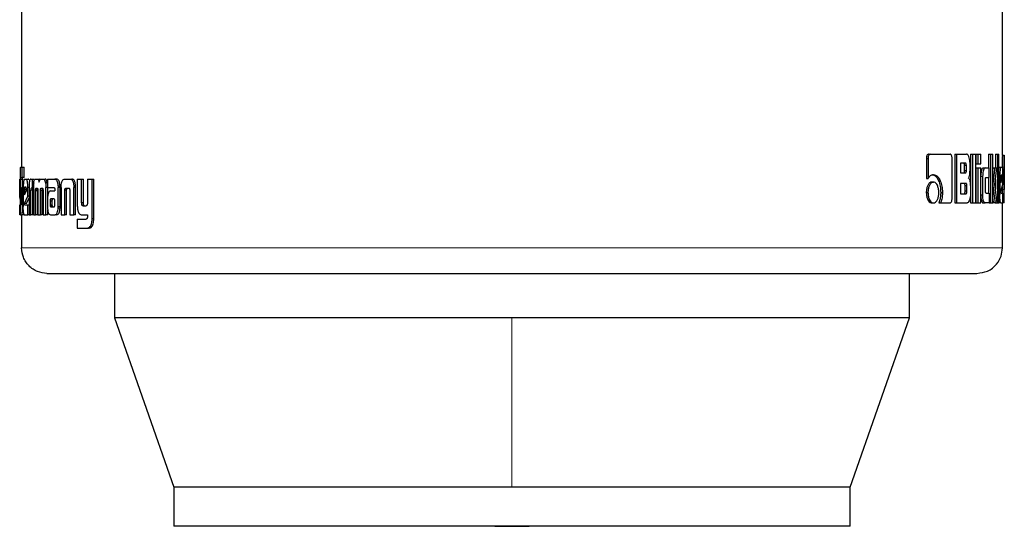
# Model space of a CAD drawing. Header units: millimetres. Extents: x 31 to 245, y 68 to 148.
# Tile 20 of 72: x 97.3 to 99.32, y 67.53 to 68.57. Entities that reach past the tile are written whole.
import ezdxf

# ---------------------------------------------------------------- set-up
doc = ezdxf.new("R2010")
doc.units = ezdxf.units.MM
doc.linetypes.add('PHANTOM', pattern=[12.7, 6.35, -1.27, 1.27, -1.27, 1.27, -1.27])

msp = doc.modelspace()

# ---------------------------------------------------------------- linework, layer by layer
at = {"color": 7, "linetype": 'Continuous', "lineweight": 25}
for p, q in [((97.3024, 69.4936), (97.3024, 68.2712)), ((99.3151, 68.2953), (99.3151, 69.4936)), ((99.1637, 68.2978), (99.1671, 68.2978)), ((99.1671, 68.2978), (99.2079, 68.2978)), ((99.2172, 68.2978), (99.2172, 68.1978)), ((99.2172, 68.2978), (99.2208, 68.2978)), ((99.2208, 68.2978), (99.2208, 68.1978)), ((99.2208, 68.2978), (99.2418, 68.2978)), ((99.2498, 68.2978), (99.2498, 68.1978)), ((99.2498, 68.2978), (99.2536, 68.2978)), ((99.2536, 68.2978), (99.2536, 68.1978)), ((99.2536, 68.2978), (99.2605, 68.2978)), ((99.2605, 68.1978), (99.2605, 68.2978)), ((99.2608, 68.2978), (99.2608, 68.2778)), ((99.2608, 68.2978), (99.2646, 68.2978)), ((99.2646, 68.2978), (99.2709, 68.2978)), ((99.2646, 68.2978), (99.2646, 68.2778)), ((99.2709, 68.2778), (99.2709, 68.2978)), ((99.2867, 68.2978), (99.2867, 68.2699)), ((99.2867, 68.2978), (99.2906, 68.2978)), ((99.2906, 68.2978), (99.2906, 68.1978)), ((99.2906, 68.2978), (99.2952, 68.2978)), ((99.2952, 68.1978), (99.2952, 68.2978)), ((99.3009, 68.2978), (99.3009, 68.2698)), ((99.3009, 68.2978), (99.3048, 68.2978)), ((99.3048, 68.2978), (99.3048, 68.1978)), ((99.3048, 68.2978), (99.308, 68.2978)), ((99.308, 68.1978), (99.308, 68.2978)), ((99.3151, 68.2955), (99.319, 68.2955)), ((99.3191, 68.1982), (99.3191, 68.2951)), ((99.1592, 68.2893), (99.1592, 68.248)), ((99.1592, 68.2893), (99.1625, 68.2893)), ((99.1625, 68.2893), (99.1625, 68.248)), ((99.2118, 68.2065), (99.2118, 68.2893)), ((99.2393, 68.2794), (99.2291, 68.2794)), ((99.2291, 68.2794), (99.2291, 68.2596)), ((99.2376, 68.2646), (99.2376, 68.2744)), ((99.2413, 68.2744), (99.2376, 68.2744)), ((99.2413, 68.2646), (99.2413, 68.2744)), ((99.2488, 68.2673), (99.2488, 68.2793)), ((99.2608, 68.2778), (99.2646, 68.2778)), ((99.2646, 68.2778), (99.2709, 68.2778)), ((97.3005, 68.2712), (97.3038, 68.2712)), ((97.3038, 68.2502), (97.3038, 68.2712)), ((97.3038, 68.2712), (97.3078, 68.2712)), ((97.3078, 68.2502), (97.3078, 68.2712)), ((99.2291, 68.2596), (99.2393, 68.2596)), ((99.2376, 68.2646), (99.2413, 68.2646)), ((99.2608, 68.2698), (99.2608, 68.1978)), ((99.2608, 68.2698), (99.2646, 68.2698)), ((99.2646, 68.2698), (99.2646, 68.1978)), ((99.2646, 68.2698), (99.2709, 68.2698)), ((99.2709, 68.1978), (99.2709, 68.2698)), ((99.2757, 68.2699), (99.2795, 68.2699)), ((99.2795, 68.2699), (99.2882, 68.2699)), ((99.2882, 68.2503), (99.2882, 68.2699)), ((99.2954, 68.2698), (99.2952, 68.2673)), ((99.2954, 68.2698), (99.2994, 68.2698)), ((99.2994, 68.2698), (99.3035, 68.2698)), ((99.2998, 68.2356), (99.3035, 68.2698)), ((99.308, 68.2711), (99.312, 68.2711)), ((99.312, 68.2711), (99.3149, 68.2711)), ((99.3144, 68.2548), (99.3127, 68.2548)), ((99.3189, 68.2713), (99.3189, 68.2254)), ((97.2989, 68.2468), (97.2992, 68.2468)), ((97.2992, 68.247), (97.2992, 68.2011)), ((97.3003, 68.1986), (97.3003, 68.2461)), ((97.3043, 68.2461), (97.3003, 68.2461)), ((97.3005, 68.2502), (97.3038, 68.2502)), ((97.3078, 68.2502), (97.3038, 68.2502)), ((97.3043, 68.2296), (97.3043, 68.2461)), ((97.308, 68.2468), (97.3123, 68.2468)), ((97.3123, 68.2468), (97.3162, 68.2468)), ((97.3215, 68.2468), (97.3243, 68.2468)), ((97.3243, 68.2468), (97.3282, 68.2468)), ((97.3243, 68.2468), (97.3243, 68.2282)), ((97.3308, 68.2468), (97.3345, 68.2468)), ((97.3345, 68.2468), (97.3383, 68.2468)), ((97.3404, 68.2456), (97.3383, 68.2468)), ((97.3426, 68.2468), (97.3469, 68.2468)), ((97.3469, 68.2468), (97.3507, 68.2468)), ((97.3553, 68.2391), (97.3515, 68.2391)), ((97.3557, 68.2468), (97.3557, 68.2292)), ((97.3557, 68.2468), (97.3706, 68.2468)), ((97.3706, 68.2468), (97.3743, 68.2468)), ((97.3755, 68.2465), (97.3718, 68.2465)), ((97.3907, 68.2468), (97.4019, 68.2468)), ((97.4019, 68.2468), (97.4055, 68.2468)), ((97.4168, 68.2468), (97.4168, 68.1921)), ((97.4168, 68.2468), (97.4257, 68.2468)), ((97.4257, 68.198), (97.4257, 68.2468)), ((97.4257, 68.2468), (97.4292, 68.2468)), ((97.4292, 68.198), (97.4292, 68.2468)), ((97.4376, 68.2468), (97.4376, 68.1968)), ((97.4376, 68.2468), (97.4471, 68.2468)), ((97.4471, 68.1661), (97.4471, 68.2468)), ((97.4471, 68.2468), (97.4505, 68.2468)), ((97.4505, 68.1661), (97.4505, 68.2468)), ((99.1592, 68.248), (99.1625, 68.248)), ((99.1703, 68.2407), (99.1737, 68.2407)), ((99.2403, 68.238), (99.2291, 68.238)), ((99.2291, 68.238), (99.2291, 68.2168)), ((99.2709, 68.2529), (99.2746, 68.2529)), ((99.2746, 68.2529), (99.2746, 68.2148)), ((99.2803, 68.2228), (99.2803, 68.2453)), ((99.2817, 68.2503), (99.2882, 68.2503)), ((99.2867, 68.2503), (99.2867, 68.2179)), ((99.2952, 68.2356), (99.2955, 68.2356)), ((99.3043, 68.1978), (99.2998, 68.2356)), ((99.3009, 68.2456), (99.3009, 68.2264)), ((99.308, 68.2538), (99.3098, 68.2538)), ((99.3098, 68.2538), (99.3098, 68.2151)), ((99.3121, 68.2498), (99.3121, 68.239)), ((99.3121, 68.239), (99.3149, 68.2479)), ((99.3149, 68.2479), (99.3121, 68.2479)), ((99.3121, 68.221), (99.3163, 68.2363)), ((99.3149, 68.2497), (99.3122, 68.2497)), ((99.3149, 68.2479), (99.3149, 68.2497)), ((99.3163, 68.2363), (99.3163, 68.2538)), ((97.2992, 68.2295), (97.2985, 68.2295)), ((97.2985, 68.212), (97.2985, 68.2295)), ((97.3024, 68.2296), (97.3024, 68.1989)), ((97.3024, 68.2296), (97.3045, 68.2296)), ((97.3045, 68.1983), (97.3045, 68.2296)), ((97.3045, 68.2296), (97.3058, 68.2296)), ((97.3058, 68.2295), (97.3058, 68.1908)), ((97.3082, 68.2256), (97.3082, 68.2147)), ((97.3082, 68.2256), (97.3122, 68.2256)), ((97.3082, 68.2147), (97.3122, 68.2236)), ((97.3114, 68.2305), (97.3089, 68.2305)), ((97.3122, 68.2256), (97.3122, 68.2235)), ((97.3122, 68.2236), (97.3122, 68.2254)), ((97.3153, 68.212), (97.3153, 68.2295)), ((97.3177, 68.2295), (97.3153, 68.2295)), ((97.3177, 68.228), (97.3177, 68.1735)), ((97.3215, 68.1735), (97.3215, 68.2243)), ((97.3254, 68.2243), (97.3215, 68.2243)), ((97.3243, 68.2282), (97.3225, 68.2282)), ((97.3266, 68.2282), (97.3243, 68.2282)), ((97.3254, 68.1735), (97.3254, 68.2243)), ((97.3266, 68.2292), (97.3266, 68.1735)), ((97.335, 68.2239), (97.3311, 68.2239)), ((97.3312, 68.1735), (97.3311, 68.2227)), ((97.335, 68.2227), (97.3311, 68.2227)), ((97.3325, 68.2282), (97.3348, 68.2282)), ((97.335, 68.1735), (97.335, 68.2227)), ((97.3359, 68.2235), (97.3359, 68.1735)), ((97.3411, 68.1735), (97.3411, 68.2235)), ((97.3449, 68.2235), (97.3411, 68.2235)), ((97.3457, 68.2278), (97.3419, 68.2278)), ((97.3425, 68.2282), (97.3449, 68.2282)), ((97.3449, 68.1735), (97.3449, 68.2235)), ((97.3465, 68.2227), (97.3464, 68.1735)), ((97.3557, 68.2292), (97.3523, 68.2292)), ((97.3523, 68.1735), (97.3523, 68.2292)), ((97.3557, 68.2292), (97.3692, 68.2292)), ((97.3561, 68.2124), (97.3561, 68.2292)), ((97.3617, 68.2224), (97.3707, 68.2224)), ((97.3706, 68.2263), (97.3706, 68.2254)), ((97.3707, 68.2243), (97.3707, 68.2224)), ((97.3776, 68.2328), (97.3813, 68.2328)), ((97.3777, 68.1907), (97.3778, 68.2296)), ((97.3814, 68.2296), (97.3778, 68.2296)), ((97.3814, 68.1907), (97.3814, 68.2296)), ((97.3836, 68.2293), (97.3836, 68.1735)), ((97.3912, 68.1735), (97.3912, 68.2242)), ((97.3949, 68.2242), (97.3912, 68.2242)), ((97.3937, 68.2282), (97.3987, 68.2282)), ((97.3949, 68.1735), (97.3949, 68.2242)), ((97.4014, 68.2231), (97.4014, 68.1735)), ((97.4132, 68.2327), (97.4096, 68.2327)), ((97.4096, 68.2327), (97.4098, 68.2293)), ((97.4098, 68.1735), (97.4098, 68.2293)), ((97.4133, 68.1735), (97.4133, 68.2293)), ((99.159, 68.2192), (99.1624, 68.2192)), ((99.1886, 68.2194), (99.1921, 68.2194)), ((99.2291, 68.2168), (99.2403, 68.2168)), ((99.2386, 68.2218), (99.2386, 68.233)), ((99.2423, 68.233), (99.2386, 68.233)), ((99.2423, 68.2218), (99.2386, 68.2218)), ((99.2423, 68.2218), (99.2423, 68.233)), ((99.2495, 68.2305), (99.2495, 68.2163)), ((99.2709, 68.2148), (99.2746, 68.2148)), ((99.2817, 68.2179), (99.2882, 68.2179)), ((99.2882, 68.2179), (99.2882, 68.1978)), ((99.308, 68.2151), (99.3098, 68.2151)), ((99.3125, 68.2182), (99.3163, 68.2182)), ((99.3149, 68.2311), (99.3149, 68.2254)), ((99.3149, 68.2254), (99.3149, 68.2182)), ((99.3163, 68.1978), (99.3163, 68.2182)), ((97.2992, 68.212), (97.2985, 68.212)), ((97.2992, 68.2053), (97.2985, 68.212)), ((97.2985, 68.1735), (97.2985, 68.1939)), ((97.3024, 68.1986), (97.3003, 68.1986)), ((97.3023, 68.1971), (97.3003, 68.1971)), ((97.3006, 68.1945), (97.3018, 68.1945)), ((97.3082, 68.1967), (97.3153, 68.212)), ((97.3122, 68.1967), (97.3082, 68.1967)), ((97.3087, 68.1939), (97.3153, 68.1939)), ((97.3122, 68.1967), (97.3177, 68.2086)), ((97.3177, 68.212), (97.3153, 68.212)), ((97.3153, 68.1735), (97.3153, 68.1939)), ((97.3153, 68.1939), (97.3177, 68.1939)), ((97.3556, 68.205), (97.3556, 68.1901)), ((97.361, 68.2025), (97.361, 68.2013)), ((97.361, 68.2025), (97.3647, 68.2025)), ((97.361, 68.2013), (97.361, 68.1938)), ((97.361, 68.1938), (97.3648, 68.1938)), ((97.3623, 68.2061), (97.362, 68.206)), ((97.362, 68.206), (97.3657, 68.206)), ((97.3627, 68.2061), (97.3623, 68.2061)), ((97.3688, 68.2062), (97.3627, 68.2061)), ((97.3627, 68.2061), (97.3664, 68.2061)), ((97.3647, 68.2025), (97.3647, 68.2013)), ((97.3647, 68.2013), (97.3648, 68.1938)), ((97.366, 68.2061), (97.3657, 68.206)), ((97.3691, 68.2062), (97.3664, 68.2061)), ((97.3706, 68.1939), (97.3706, 68.202)), ((97.4292, 68.198), (97.4257, 68.198)), ((99.1703, 68.1978), (99.1737, 68.1978)), ((99.1848, 68.1981), (99.1883, 68.1981)), ((99.1883, 68.1981), (99.2079, 68.1981)), ((99.2172, 68.1978), (99.2208, 68.1978)), ((99.2208, 68.1978), (99.2426, 68.1978)), ((99.2498, 68.1978), (99.2536, 68.1978)), ((99.2536, 68.1978), (99.2605, 68.1978)), ((99.2608, 68.1978), (99.2646, 68.1978)), ((99.2646, 68.1978), (99.2709, 68.1978)), ((99.2757, 68.1978), (99.2795, 68.1978)), ((99.2882, 68.1978), (99.2795, 68.1978)), ((99.2882, 68.1978), (99.2906, 68.1978)), ((99.2906, 68.1978), (99.2952, 68.1978)), ((99.2952, 68.2061), (99.2962, 68.1978)), ((99.3001, 68.1978), (99.2962, 68.1978)), ((99.3001, 68.1978), (99.3043, 68.1978)), ((99.3043, 68.1978), (99.3048, 68.1978)), ((99.3048, 68.1978), (99.308, 68.1978)), ((99.312, 68.1978), (99.308, 68.1978)), ((99.312, 68.1978), (99.3163, 68.1978)), ((99.3151, 68.1056), (99.3151, 68.1978)), ((99.3163, 68.2043), (99.319, 68.2043)), ((99.319, 68.1978), (99.3163, 68.1978)), ((97.3005, 68.1735), (97.2985, 68.1735)), ((97.3005, 68.1735), (97.3023, 68.1735)), ((97.3063, 68.1735), (97.3023, 68.1735)), ((97.3024, 68.1735), (97.3024, 68.1056)), ((97.3059, 68.185), (97.3043, 68.185)), ((97.308, 68.1735), (97.3153, 68.1735)), ((97.3177, 68.1735), (97.3153, 68.1735)), ((97.3177, 68.1735), (97.3215, 68.1735)), ((97.3254, 68.1735), (97.3215, 68.1735)), ((97.3266, 68.1735), (97.3312, 68.1735)), ((97.335, 68.1735), (97.3312, 68.1735)), ((97.3359, 68.1735), (97.3411, 68.1735)), ((97.3449, 68.1735), (97.3411, 68.1735)), ((97.3464, 68.1735), (97.3523, 68.1735)), ((97.356, 68.1735), (97.3523, 68.1735)), ((97.356, 68.1735), (97.3561, 68.184)), ((97.362, 68.1735), (97.3713, 68.1735)), ((97.3624, 68.1897), (97.3661, 68.1897)), ((97.3627, 68.1896), (97.3689, 68.1897)), ((97.3627, 68.1896), (97.3664, 68.1896)), ((97.375, 68.1735), (97.3713, 68.1735)), ((97.3813, 68.1873), (97.3776, 68.1873)), ((97.3836, 68.1735), (97.3912, 68.1735)), ((97.3949, 68.1735), (97.3912, 68.1735)), ((97.4014, 68.1735), (97.4098, 68.1735)), ((97.4133, 68.1735), (97.4098, 68.1735)), ((97.4256, 68.1735), (97.4376, 68.1735)), ((97.4281, 68.1921), (97.4347, 68.1921)), ((97.4376, 68.1735), (97.4376, 68.1692)), ((97.4168, 68.1647), (97.4168, 68.1461)), ((97.4168, 68.1647), (97.4349, 68.1647)), ((97.4168, 68.1461), (97.4381, 68.1461)), ((97.4415, 68.1461), (97.4381, 68.1461)), ((97.4435, 68.1465), (97.44, 68.1465)), ((97.4415, 68.1461), (97.4435, 68.1465)), ((97.4933, 68.0535), (97.4933, 67.9622)), ((99.1242, 67.9622), (99.1242, 68.0535)), ((97.4933, 67.9622), (97.6147, 67.6152)), ((98.3087, 67.9622), (97.4933, 67.9622)), ((99.1242, 67.9622), (98.3087, 67.9622)), ((99.0028, 67.6152), (99.1242, 67.9622)), ((97.6147, 67.6152), (97.6147, 67.5352)), ((98.3087, 67.6152), (97.6147, 67.6152)), ((99.0028, 67.6152), (98.3087, 67.6152)), ((99.0028, 67.5352), (99.0028, 67.6152)), ((99.0028, 67.5352), (97.6147, 67.5352))]:
    msp.add_line(p, q, dxfattribs=at)
at = {"color": 8, "linetype": 'PHANTOM', "lineweight": 18}
for p, q in [((99.3149, 68.2713), (99.3189, 68.2713)), ((97.4133, 68.2293), (97.4098, 68.2293)), ((99.3149, 68.2254), (99.3189, 68.2254)), ((97.3058, 68.1983), (97.3045, 68.1983)), ((97.361, 68.2013), (97.3647, 68.2013)), ((97.3614, 68.1913), (97.3651, 68.1913)), ((97.3814, 68.1907), (97.3777, 68.1907)), ((97.4504, 68.1624), (97.447, 68.1624)), ((97.4505, 68.1661), (97.4471, 68.1661)), ((99.3151, 68.1056), (97.3024, 68.1056)), ((98.3087, 67.9622), (98.3087, 67.6152))]:
    msp.add_line(p, q, dxfattribs=at)
at = {"color": 7, "linetype": 'Continuous', "lineweight": 25, "flags": 128}
msp.add_lwpolyline([(98.2733, 67.5352), (98.3087, 67.5348), (98.3442, 67.5352)], dxfattribs=at)
at = {"color": 7, "linetype": 'Continuous', "lineweight": 25}
for points, knots in [([(99.1637, 68.2978), (99.163, 68.2977), (99.1618, 68.2974), (99.1604, 68.2953), (99.1594, 68.2929), (99.1592, 68.2907), (99.1592, 68.2895), (99.1592, 68.2893)], [0, 0, 0, 0, 0.270756, 0.516583, 0.734666, 0.950513, 1, 1, 1, 1]), ([(99.1671, 68.2978), (99.1665, 68.2977), (99.1654, 68.2975), (99.164, 68.2957), (99.163, 68.2933), (99.1626, 68.2911), (99.1626, 68.2897), (99.1625, 68.2893)], [0, 0, 0, 0, 0.237855, 0.478381, 0.691207, 0.91487, 1, 1, 1, 1]), ([(99.2118, 68.2893), (99.2118, 68.2904), (99.2117, 68.2925), (99.2109, 68.295), (99.2099, 68.2968), (99.2089, 68.2977), (99.2082, 68.2978), (99.2079, 68.2978)], [0, 0, 0, 0, 0.231956, 0.466708, 0.67434, 0.866855, 1, 1, 1, 1]), ([(99.2488, 68.2793), (99.2487, 68.2813), (99.2485, 68.2854), (99.2471, 68.2911), (99.2453, 68.2955), (99.2433, 68.2976), (99.2422, 68.2978), (99.2418, 68.2978)], [0, 0, 0, 0, 0.2112282, 0.4178324, 0.6976265, 0.899593, 1, 1, 1, 1]), ([(99.3151, 68.2953), (99.3151, 68.2949), (99.315, 68.2943), (99.315, 68.2916), (99.3149, 68.2874), (99.3149, 68.2804), (99.3149, 68.2748), (99.3149, 68.2713)], [0, 0, 0, 0, 0.230738, 0.374151, 0.519266, 0.701047, 1, 1, 1, 1]), ([(99.319, 68.2955), (99.3191, 68.2954), (99.3191, 68.2952), (99.319, 68.2933), (99.319, 68.2896), (99.3189, 68.2845), (99.3189, 68.2782), (99.3189, 68.2734), (99.3189, 68.2713)], [0, 0, 0, 0, 0.202681, 0.407285, 0.523073, 0.638657, 0.845687, 1, 1, 1, 1]), ([(99.2376, 68.2744), (99.2376, 68.2752), (99.2376, 68.2765), (99.2372, 68.278), (99.2368, 68.2789), (99.2362, 68.2793), (99.2358, 68.2794), (99.2357, 68.2794)], [0, 0, 0, 0, 0.3163274, 0.4701199, 0.6250199, 0.8413931, 1, 1, 1, 1]), ([(99.2413, 68.2744), (99.2413, 68.2752), (99.2412, 68.2765), (99.2409, 68.278), (99.2405, 68.2789), (99.2399, 68.2793), (99.2395, 68.2794), (99.2393, 68.2794)], [0, 0, 0, 0, 0.314501, 0.468241, 0.622924, 0.839607, 1, 1, 1, 1]), ([(97.3005, 68.2712), (97.3003, 68.2711), (97.3, 68.2709), (97.2996, 68.269), (97.2994, 68.2654), (97.2993, 68.2602), (97.2992, 68.2539), (97.2992, 68.2491), (97.2992, 68.247)], [0, 0, 0, 0, 0.202658, 0.407281, 0.523049, 0.63866, 0.845685, 1, 1, 1, 1]), ([(99.1738, 68.2558), (99.1724, 68.2556), (99.1692, 68.2552), (99.1653, 68.2522), (99.1632, 68.249), (99.1625, 68.248)], [0, 0, 0, 0, 0.350306, 0.792549, 1, 1, 1, 1]), ([(99.1703, 68.2558), (99.1717, 68.2556), (99.1751, 68.2553), (99.18, 68.2513), (99.1846, 68.2434), (99.188, 68.2325), (99.1884, 68.2238), (99.1886, 68.2194)], [0, 0, 0, 0, 0.1405515, 0.3423215, 0.5432068, 0.7718826, 1, 1, 1, 1]), ([(99.1738, 68.2558), (99.1752, 68.2556), (99.1785, 68.2553), (99.1835, 68.2512), (99.1881, 68.2433), (99.1915, 68.2324), (99.1919, 68.2237), (99.1921, 68.2194)], [0, 0, 0, 0, 0.141667, 0.344211, 0.545944, 0.775198, 1, 1, 1, 1]), ([(99.2357, 68.2596), (99.236, 68.2597), (99.2365, 68.2597), (99.2371, 68.2606), (99.2374, 68.2617), (99.2376, 68.2631), (99.2376, 68.2641), (99.2376, 68.2646)], [0, 0, 0, 0, 0.3057572, 0.4629672, 0.6211496, 0.820735, 1, 1, 1, 1]), ([(99.2393, 68.2596), (99.2396, 68.2596), (99.2401, 68.2597), (99.2407, 68.2604), (99.2411, 68.2615), (99.2413, 68.263), (99.2413, 68.2641), (99.2413, 68.2646)], [0, 0, 0, 0, 0.272742, 0.436191, 0.601301, 0.792529, 1, 1, 1, 1]), ([(99.2454, 68.249), (99.2459, 68.2495), (99.2468, 68.2505), (99.2478, 68.2536), (99.2486, 68.2592), (99.2487, 68.264), (99.2488, 68.2673)], [0, 0, 0, 0, 0.186547, 0.343317, 0.548849, 1, 1, 1, 1]), ([(99.2757, 68.2699), (99.2751, 68.2696), (99.2738, 68.2692), (99.2723, 68.2654), (99.2712, 68.2608), (99.271, 68.2572), (99.2709, 68.2555)], [0, 0, 0, 0, 0.271633, 0.54533, 0.779811, 1, 1, 1, 1]), ([(99.2795, 68.2699), (99.2789, 68.2696), (99.2777, 68.2692), (99.2761, 68.2654), (99.2751, 68.2605), (99.2747, 68.2561), (99.2747, 68.2535), (99.2746, 68.2529)], [0, 0, 0, 0, 0.2461159, 0.4940619, 0.7064718, 0.9326987, 1, 1, 1, 1]), ([(99.2994, 68.2698), (99.2991, 68.2675), (99.2988, 68.265), (99.2985, 68.2622), (99.2984, 68.2616), (99.2983, 68.2609), (99.2983, 68.2603), (99.2982, 68.2597), (99.2981, 68.2593), (99.2981, 68.2587), (99.298, 68.2581), (99.2979, 68.2576), (99.2979, 68.2571), (99.2978, 68.2567), (99.2978, 68.2563), (99.2977, 68.2558), (99.2977, 68.2552), (99.2975, 68.2542), (99.2972, 68.251), (99.2967, 68.2469), (99.2962, 68.2429), (99.2959, 68.2408), (99.2958, 68.2397), (99.2958, 68.2391), (99.2957, 68.2385), (99.2956, 68.2374), (99.2956, 68.2363), (99.2955, 68.2356)], [0, 0, 0, 0, 0.206864, 0.219792, 0.245641, 0.258584, 0.284436, 0.297361, 0.310288, 0.323228, 0.349077, 0.362002, 0.374944, 0.387866, 0.400787, 0.413726, 0.42665, 0.452504, 0.504228, 0.711084, 0.814527, 0.866232, 0.892091, 0.905023, 0.917957, 0.943837, 1, 1, 1, 1]), ([(99.312, 68.2711), (99.3117, 68.2709), (99.3112, 68.2705), (99.3105, 68.2667), (99.31, 68.2618), (99.3098, 68.2572), (99.3098, 68.2545), (99.3098, 68.2538)], [0, 0, 0, 0, 0.242801, 0.487172, 0.701506, 0.919939, 1, 1, 1, 1]), ([(99.3127, 68.2548), (99.3126, 68.2547), (99.3125, 68.2546), (99.3123, 68.2534), (99.3121, 68.2519), (99.3121, 68.2506), (99.3121, 68.2499), (99.3121, 68.2498)], [0, 0, 0, 0, 0.272033, 0.519349, 0.755428, 0.965059, 1, 1, 1, 1]), ([(99.3149, 68.2497), (99.3149, 68.2505), (99.3149, 68.2517), (99.3148, 68.2532), (99.3147, 68.2541), (99.3146, 68.2547), (99.3145, 68.2548), (99.3144, 68.2548)], [0, 0, 0, 0, 0.273296, 0.436233, 0.600484, 0.74965, 1, 1, 1, 1]), ([(99.3163, 68.2538), (99.3163, 68.256), (99.3163, 68.2605), (99.316, 68.2658), (99.3156, 68.2696), (99.3152, 68.271), (99.3149, 68.2711), (99.3149, 68.2711)], [0, 0, 0, 0, 0.24278, 0.486982, 0.700857, 0.920432, 1, 1, 1, 1]), ([(97.2985, 68.2295), (97.2985, 68.2317), (97.2985, 68.2362), (97.2986, 68.2415), (97.2987, 68.2453), (97.2988, 68.2467), (97.2989, 68.2468), (97.2989, 68.2468)], [0, 0, 0, 0, 0.242786, 0.486991, 0.700874, 0.920408, 1, 1, 1, 1]), ([(97.3003, 68.2461), (97.3003, 68.2468), (97.3003, 68.2479), (97.3004, 68.2491), (97.3004, 68.2499), (97.3005, 68.2501), (97.3005, 68.2502)], [0, 0, 0, 0, 0.336255, 0.550374, 0.765243, 1, 1, 1, 1]), ([(97.3043, 68.2461), (97.3043, 68.2468), (97.3043, 68.2479), (97.3044, 68.2492), (97.3044, 68.2499), (97.3045, 68.2501), (97.3045, 68.2502)], [0, 0, 0, 0, 0.344818, 0.561252, 0.778575, 1, 1, 1, 1]), ([(97.308, 68.2468), (97.3077, 68.2466), (97.3071, 68.2462), (97.3065, 68.2424), (97.306, 68.2375), (97.3058, 68.2329), (97.3058, 68.2302), (97.3058, 68.2295)], [0, 0, 0, 0, 0.242812, 0.487172, 0.701509, 0.919938, 1, 1, 1, 1]), ([(97.3153, 68.2295), (97.3152, 68.2317), (97.3152, 68.2362), (97.3145, 68.2415), (97.3136, 68.2453), (97.3128, 68.2467), (97.3124, 68.2468), (97.3123, 68.2468)], [0, 0, 0, 0, 0.2427816, 0.4869846, 0.7008731, 0.9203918, 1, 1, 1, 1]), ([(97.3175, 68.245), (97.3172, 68.2458), (97.3168, 68.2468), (97.3163, 68.2468), (97.3162, 68.2468)], [0, 0, 0, 0, 0.742462, 1, 1, 1, 1]), ([(97.3215, 68.2468), (97.3209, 68.2467), (97.32, 68.2464), (97.3189, 68.2438), (97.3182, 68.2402), (97.3177, 68.2348), (97.3177, 68.2307), (97.3177, 68.228)], [0, 0, 0, 0, 0.266683, 0.429085, 0.592546, 0.740989, 1, 1, 1, 1]), ([(97.3272, 68.2391), (97.327, 68.2379), (97.3268, 68.2358), (97.3267, 68.2323), (97.3266, 68.2303), (97.3266, 68.2292)], [0, 0, 0, 0, 0.395695, 0.694722, 1, 1, 1, 1]), ([(97.3272, 68.2391), (97.3276, 68.241), (97.3282, 68.2443), (97.3295, 68.2465), (97.3304, 68.2467), (97.3308, 68.2468)], [0, 0, 0, 0, 0.406351, 0.724542, 1, 1, 1, 1]), ([(97.3345, 68.2468), (97.3352, 68.2467), (97.3363, 68.2464), (97.3377, 68.2439), (97.3382, 68.2418), (97.3384, 68.2405), (97.3385, 68.2403)], [0, 0, 0, 0, 0.4832128, 0.7260326, 0.9699438, 1, 1, 1, 1]), ([(97.3385, 68.2403), (97.3387, 68.2415), (97.3391, 68.2438), (97.3406, 68.2464), (97.3418, 68.2467), (97.3426, 68.2468)], [0, 0, 0, 0, 0.249426, 0.499532, 1, 1, 1, 1]), ([(97.3469, 68.2468), (97.3476, 68.2466), (97.3488, 68.2463), (97.3505, 68.2434), (97.3512, 68.2405), (97.3515, 68.2391)], [0, 0, 0, 0, 0.385659, 0.6921384, 1, 1, 1, 1]), ([(97.3553, 68.2391), (97.3548, 68.241), (97.3539, 68.2444), (97.3522, 68.2466), (97.3512, 68.2467), (97.3507, 68.2468)], [0, 0, 0, 0, 0.4255849, 0.7444881, 1, 1, 1, 1]), ([(97.3515, 68.2391), (97.3518, 68.2376), (97.3521, 68.2352), (97.3523, 68.2318), (97.3523, 68.2301), (97.3523, 68.2292)], [0, 0, 0, 0, 0.499123, 0.749511, 1, 1, 1, 1]), ([(97.3718, 68.2465), (97.3716, 68.2466), (97.3712, 68.2468), (97.3708, 68.2468), (97.3706, 68.2468)], [0, 0, 0, 0, 0.499972, 1, 1, 1, 1]), ([(97.3776, 68.2328), (97.3774, 68.2349), (97.3771, 68.2384), (97.3758, 68.2426), (97.3741, 68.2455), (97.3727, 68.2461), (97.3718, 68.2465)], [0, 0, 0, 0, 0.282963, 0.488459, 0.693681, 1, 1, 1, 1]), ([(97.3755, 68.2465), (97.3753, 68.2466), (97.3749, 68.2468), (97.3745, 68.2468), (97.3743, 68.2468)], [0, 0, 0, 0, 0.49998, 1, 1, 1, 1]), ([(97.3813, 68.2328), (97.3811, 68.2349), (97.3808, 68.2384), (97.3795, 68.2425), (97.3778, 68.2454), (97.3764, 68.2461), (97.3755, 68.2465)], [0, 0, 0, 0, 0.282877, 0.488516, 0.693912, 1, 1, 1, 1]), ([(97.3837, 68.2327), (97.3838, 68.2348), (97.3842, 68.2385), (97.3855, 68.2428), (97.3872, 68.2457), (97.3891, 68.2467), (97.3903, 68.2468), (97.3907, 68.2468)], [0, 0, 0, 0, 0.259948, 0.447449, 0.635304, 0.880884, 1, 1, 1, 1]), ([(97.4019, 68.2468), (97.4028, 68.2467), (97.4042, 68.2466), (97.4059, 68.2452), (97.4071, 68.2435), (97.4081, 68.2413), (97.4091, 68.2378), (97.4094, 68.2347), (97.4096, 68.2327)], [0, 0, 0, 0, 0.250388, 0.375678, 0.500817, 0.622447, 0.750745, 1, 1, 1, 1]), ([(97.4132, 68.2327), (97.413, 68.2347), (97.4127, 68.2378), (97.4117, 68.2413), (97.4107, 68.2435), (97.4095, 68.2452), (97.4078, 68.2466), (97.4064, 68.2467), (97.4055, 68.2468)], [0, 0, 0, 0, 0.249732, 0.378217, 0.499842, 0.624897, 0.750039, 1, 1, 1, 1]), ([(99.1703, 68.2407), (99.1689, 68.2404), (99.166, 68.2399), (99.1626, 68.2353), (99.1601, 68.2293), (99.1591, 68.2236), (99.159, 68.2202), (99.159, 68.2192)], [0, 0, 0, 0, 0.24105, 0.484149, 0.693277, 0.917413, 1, 1, 1, 1]), ([(99.1737, 68.2407), (99.1723, 68.2404), (99.1694, 68.2399), (99.1659, 68.2352), (99.1634, 68.2292), (99.1625, 68.2235), (99.1624, 68.2201), (99.1624, 68.2192)], [0, 0, 0, 0, 0.243018, 0.488121, 0.698164, 0.921105, 1, 1, 1, 1]), ([(99.1847, 68.2192), (99.1845, 68.222), (99.1843, 68.2275), (99.1819, 68.2342), (99.1788, 68.2389), (99.1759, 68.2406), (99.1742, 68.2407), (99.1737, 68.2407)], [0, 0, 0, 0, 0.2430421, 0.488086, 0.7000239, 0.923099, 1, 1, 1, 1]), ([(99.2386, 68.233), (99.2385, 68.2339), (99.2385, 68.2352), (99.2382, 68.2367), (99.2377, 68.2375), (99.2372, 68.2379), (99.2368, 68.238), (99.2366, 68.238)], [0, 0, 0, 0, 0.322788, 0.475912, 0.630143, 0.84521, 1, 1, 1, 1]), ([(99.2423, 68.233), (99.2422, 68.2339), (99.2422, 68.2352), (99.2419, 68.2366), (99.2414, 68.2375), (99.2409, 68.2379), (99.2405, 68.238), (99.2403, 68.238)], [0, 0, 0, 0, 0.32094, 0.474075, 0.628175, 0.843719, 1, 1, 1, 1]), ([(99.2454, 68.249), (99.2459, 68.2486), (99.247, 68.2477), (99.2482, 68.2442), (99.2492, 68.2384), (99.2494, 68.2335), (99.2495, 68.2305)], [0, 0, 0, 0, 0.175808, 0.369319, 0.612795, 1, 1, 1, 1]), ([(99.2803, 68.2453), (99.2803, 68.246), (99.2804, 68.2472), (99.2805, 68.2486), (99.2808, 68.2496), (99.2812, 68.2502), (99.2815, 68.2503), (99.2817, 68.2503)], [0, 0, 0, 0, 0.249267, 0.412067, 0.576378, 0.763938, 1, 1, 1, 1]), ([(99.2955, 68.2356), (99.2955, 68.2352), (99.2956, 68.2347), (99.2956, 68.2341), (99.2956, 68.2334), (99.2957, 68.2328), (99.2958, 68.2318), (99.2962, 68.2287), (99.2968, 68.2235), (99.2983, 68.2127), (99.2993, 68.2041), (99.3001, 68.1978)], [0, 0, 0, 0, 0.022903, 0.034363, 0.045823, 0.068752, 0.080199, 0.125999, 0.309276, 0.492422, 1, 1, 1, 1]), ([(97.3089, 68.2305), (97.3088, 68.2304), (97.3086, 68.2303), (97.3084, 68.2291), (97.3082, 68.2276), (97.3082, 68.2263), (97.3082, 68.2256), (97.3082, 68.2256)], [0, 0, 0, 0, 0.272003, 0.519403, 0.755437, 0.965059, 1, 1, 1, 1]), ([(97.3122, 68.2254), (97.3122, 68.2262), (97.3122, 68.2274), (97.3121, 68.2289), (97.3119, 68.2298), (97.3117, 68.2304), (97.3115, 68.2305), (97.3114, 68.2305)], [0, 0, 0, 0, 0.273324, 0.43624, 0.600593, 0.749674, 1, 1, 1, 1]), ([(97.3225, 68.2282), (97.3223, 68.2281), (97.3221, 68.2279), (97.3217, 68.2271), (97.3215, 68.226), (97.3215, 68.2251), (97.3215, 68.2245), (97.3215, 68.2243)], [0, 0, 0, 0, 0.278842, 0.561621, 0.735034, 0.908881, 1, 1, 1, 1]), ([(97.3254, 68.2243), (97.3254, 68.2248), (97.3254, 68.2256), (97.3256, 68.2267), (97.3258, 68.2276), (97.3261, 68.228), (97.3263, 68.2282), (97.3264, 68.2282)], [0, 0, 0, 0, 0.21375, 0.388295, 0.562379, 0.845885, 1, 1, 1, 1]), ([(97.3311, 68.2239), (97.3312, 68.2248), (97.3313, 68.2261), (97.3317, 68.2275), (97.332, 68.2281), (97.3323, 68.2282), (97.3325, 68.2282)], [0, 0, 0, 0, 0.369133, 0.567858, 0.76642, 1, 1, 1, 1]), ([(97.3311, 68.2227), (97.3311, 68.2228), (97.3311, 68.223), (97.3311, 68.2234), (97.3311, 68.2237), (97.3311, 68.2239)], [0, 0, 0, 0, 0.259783, 0.519246, 1, 1, 1, 1]), ([(97.3348, 68.2282), (97.335, 68.228), (97.3353, 68.2276), (97.3357, 68.2265), (97.3358, 68.2253), (97.3359, 68.2242), (97.3359, 68.2236), (97.3359, 68.2235)], [0, 0, 0, 0, 0.326442, 0.52749, 0.728846, 0.94124, 1, 1, 1, 1]), ([(97.335, 68.2239), (97.3351, 68.2247), (97.3352, 68.2259), (97.3354, 68.2268), (97.3355, 68.2271)], [0, 0, 0, 0, 0.639171, 1, 1, 1, 1]), ([(97.335, 68.2227), (97.335, 68.2228), (97.335, 68.223), (97.335, 68.2234), (97.335, 68.2237), (97.335, 68.2239)], [0, 0, 0, 0, 0.259853, 0.51922, 1, 1, 1, 1]), ([(97.3411, 68.2235), (97.3411, 68.2242), (97.3411, 68.2253), (97.3414, 68.2267), (97.3416, 68.2274), (97.3418, 68.2277), (97.3419, 68.2278)], [0, 0, 0, 0, 0.369308, 0.615266, 0.860727, 1, 1, 1, 1]), ([(97.3419, 68.2278), (97.342, 68.2279), (97.3421, 68.228), (97.3423, 68.2282), (97.3424, 68.2282), (97.3425, 68.2282)], [0, 0, 0, 0, 0.340481, 0.668952, 1, 1, 1, 1]), ([(97.3449, 68.2282), (97.345, 68.2282), (97.3453, 68.2282), (97.3457, 68.2278), (97.3459, 68.2272), (97.346, 68.2269)], [0, 0, 0, 0, 0.344387, 0.692379, 1, 1, 1, 1]), ([(97.3449, 68.2235), (97.3449, 68.2242), (97.345, 68.2253), (97.3452, 68.2267), (97.3455, 68.2274), (97.3457, 68.2277), (97.3457, 68.2278)], [0, 0, 0, 0, 0.36228, 0.608305, 0.854148, 1, 1, 1, 1]), ([(97.346, 68.2269), (97.3461, 68.2264), (97.3464, 68.2255), (97.3464, 68.2239), (97.3464, 68.223), (97.3465, 68.2227)], [0, 0, 0, 0, 0.364864, 0.811942, 1, 1, 1, 1]), ([(97.3617, 68.2224), (97.3608, 68.2222), (97.3592, 68.2219), (97.3574, 68.2187), (97.3563, 68.2149), (97.3557, 68.2101), (97.3556, 68.2067), (97.3556, 68.205)], [0, 0, 0, 0, 0.288818, 0.467662, 0.646814, 0.816008, 1, 1, 1, 1]), ([(97.3692, 68.2292), (97.3694, 68.2291), (97.3697, 68.2289), (97.3701, 68.2284), (97.3704, 68.2277), (97.3706, 68.227), (97.3706, 68.2266), (97.3706, 68.2263)], [0, 0, 0, 0, 0.267984, 0.538036, 0.722345, 0.87036, 1, 1, 1, 1]), ([(97.3706, 68.2254), (97.3707, 68.2252), (97.3707, 68.225), (97.3707, 68.2246), (97.3707, 68.2244), (97.3707, 68.2243)], [0, 0, 0, 0, 0.355976, 0.675812, 1, 1, 1, 1]), ([(97.3776, 68.2328), (97.3777, 68.2325), (97.3777, 68.2318), (97.3777, 68.2308), (97.3777, 68.23), (97.3778, 68.2296)], [0, 0, 0, 0, 0.308575, 0.616953, 1, 1, 1, 1]), ([(97.3814, 68.2296), (97.3814, 68.2299), (97.3814, 68.2306), (97.3814, 68.2317), (97.3814, 68.2324), (97.3813, 68.2328)], [0, 0, 0, 0, 0.3083313, 0.6166914, 1, 1, 1, 1]), ([(97.3836, 68.2293), (97.3836, 68.2296), (97.3836, 68.2303), (97.3836, 68.2315), (97.3836, 68.2323), (97.3837, 68.2327)], [0, 0, 0, 0, 0.292065, 0.584161, 1, 1, 1, 1]), ([(97.3912, 68.2242), (97.3913, 68.2248), (97.3914, 68.2259), (97.3918, 68.227), (97.3924, 68.2279), (97.3931, 68.2282), (97.3936, 68.2282), (97.3937, 68.2282)], [0, 0, 0, 0, 0.237888, 0.403473, 0.56794, 0.841409, 1, 1, 1, 1]), ([(97.3949, 68.2242), (97.3949, 68.2248), (97.395, 68.2259), (97.3955, 68.2271), (97.3961, 68.2279), (97.3967, 68.2282), (97.3972, 68.2282), (97.3974, 68.2282)], [0, 0, 0, 0, 0.250071, 0.416761, 0.582049, 0.85969, 1, 1, 1, 1]), ([(97.3987, 68.2282), (97.399, 68.2282), (97.3996, 68.2282), (97.4004, 68.2276), (97.4009, 68.2266), (97.4012, 68.2254), (97.4013, 68.2246), (97.4013, 68.2242)], [0, 0, 0, 0, 0.247671, 0.497756, 0.672694, 0.848157, 1, 1, 1, 1]), ([(97.4013, 68.2242), (97.4014, 68.2241), (97.4014, 68.2238), (97.4014, 68.2235), (97.4014, 68.2232), (97.4014, 68.2231)], [0, 0, 0, 0, 0.3607057, 0.6776373, 1, 1, 1, 1]), ([(97.4133, 68.2293), (97.4133, 68.2296), (97.4133, 68.2303), (97.4133, 68.2315), (97.4132, 68.2323), (97.4132, 68.2327)], [0, 0, 0, 0, 0.291916, 0.583795, 1, 1, 1, 1]), ([(99.159, 68.2192), (99.1592, 68.2165), (99.1595, 68.211), (99.1619, 68.2044), (99.1651, 68.1997), (99.168, 68.198), (99.1698, 68.1978), (99.1703, 68.1978)], [0, 0, 0, 0, 0.2410306, 0.4842339, 0.6934749, 0.9130171, 1, 1, 1, 1]), ([(99.1624, 68.2192), (99.1626, 68.2165), (99.1628, 68.211), (99.1653, 68.2043), (99.1685, 68.1997), (99.1715, 68.1979), (99.1732, 68.1978), (99.1737, 68.1978)], [0, 0, 0, 0, 0.2430726, 0.4883231, 0.6977356, 0.9166065, 1, 1, 1, 1]), ([(99.1737, 68.1978), (99.1751, 68.1981), (99.178, 68.1986), (99.1814, 68.2033), (99.1837, 68.2093), (99.1846, 68.215), (99.1847, 68.2183), (99.1847, 68.2192)], [0, 0, 0, 0, 0.242958, 0.488013, 0.701036, 0.919142, 1, 1, 1, 1]), ([(99.1886, 68.2194), (99.1885, 68.2167), (99.1884, 68.2121), (99.1871, 68.2048), (99.1856, 68.2006), (99.1848, 68.1981)], [0, 0, 0, 0, 0.347832, 0.59614, 1, 1, 1, 1]), ([(99.1921, 68.2194), (99.192, 68.2167), (99.1918, 68.2101), (99.1901, 68.2029), (99.1886, 68.1989), (99.1883, 68.1981)], [0, 0, 0, 0, 0.351404, 0.853989, 1, 1, 1, 1]), ([(99.2366, 68.2168), (99.2369, 68.2168), (99.2374, 68.2169), (99.238, 68.2176), (99.2383, 68.2187), (99.2385, 68.2202), (99.2386, 68.2213), (99.2386, 68.2218)], [0, 0, 0, 0, 0.270886, 0.431475, 0.593598, 0.792617, 1, 1, 1, 1]), ([(99.2403, 68.2168), (99.2406, 68.2168), (99.2411, 68.2169), (99.2416, 68.2176), (99.242, 68.2187), (99.2422, 68.2202), (99.2423, 68.2213), (99.2423, 68.2218)], [0, 0, 0, 0, 0.266501, 0.428928, 0.593015, 0.790481, 1, 1, 1, 1]), ([(99.2495, 68.2163), (99.2494, 68.2142), (99.2493, 68.2102), (99.2479, 68.2045), (99.246, 68.2), (99.244, 68.198), (99.2429, 68.1978), (99.2426, 68.1978)], [0, 0, 0, 0, 0.212313, 0.418128, 0.699497, 0.90602, 1, 1, 1, 1]), ([(99.2795, 68.1978), (99.2789, 68.198), (99.2776, 68.1985), (99.276, 68.2025), (99.275, 68.2076), (99.2747, 68.2119), (99.2747, 68.2143), (99.2746, 68.2148)], [0, 0, 0, 0, 0.254562, 0.510662, 0.728412, 0.945238, 1, 1, 1, 1]), ([(99.2817, 68.2179), (99.2815, 68.2179), (99.2811, 68.218), (99.2807, 68.2189), (99.2805, 68.22), (99.2803, 68.2214), (99.2803, 68.2224), (99.2803, 68.2228)], [0, 0, 0, 0, 0.324244, 0.475587, 0.626718, 0.831184, 1, 1, 1, 1]), ([(99.312, 68.1978), (99.3117, 68.198), (99.3112, 68.1985), (99.3105, 68.2023), (99.31, 68.2072), (99.3098, 68.2118), (99.3098, 68.2144), (99.3098, 68.2151)], [0, 0, 0, 0, 0.246512, 0.494858, 0.706874, 0.924833, 1, 1, 1, 1]), ([(99.3125, 68.2182), (99.3124, 68.2182), (99.3124, 68.2182), (99.3123, 68.2186), (99.3122, 68.2189), (99.3122, 68.2197), (99.3121, 68.2204), (99.3121, 68.221)], [0, 0, 0, 0, 0.33483, 0.463096, 0.562558, 0.662352, 1, 1, 1, 1]), ([(99.319, 68.2043), (99.3189, 68.2059), (99.3189, 68.209), (99.3189, 68.2166), (99.3189, 68.222), (99.3189, 68.2254)], [0, 0, 0, 0, 0.26693, 0.537096, 1, 1, 1, 1]), ([(97.2992, 68.2011), (97.2992, 68.1985), (97.2992, 68.1931), (97.2992, 68.1854), (97.2994, 68.1816), (97.2994, 68.18)], [0, 0, 0, 0, 0.362507, 0.727278, 1, 1, 1, 1]), ([(97.3003, 68.1971), (97.3003, 68.1973), (97.3003, 68.1976), (97.3003, 68.1981), (97.3003, 68.1984), (97.3003, 68.1986)], [0, 0, 0, 0, 0.335037, 0.666545, 1, 1, 1, 1]), ([(97.3006, 68.1945), (97.3005, 68.1946), (97.3005, 68.1949), (97.3004, 68.1957), (97.3003, 68.1966), (97.3003, 68.1971)], [0, 0, 0, 0, 0.335053, 0.673237, 1, 1, 1, 1]), ([(97.3024, 68.1989), (97.3024, 68.1982), (97.3023, 68.1972), (97.3023, 68.1959), (97.3022, 68.1951), (97.302, 68.1946), (97.3019, 68.1945), (97.3018, 68.1945)], [0, 0, 0, 0, 0.215315, 0.346677, 0.478743, 0.657993, 1, 1, 1, 1]), ([(97.3043, 68.185), (97.3043, 68.1861), (97.3044, 68.1883), (97.3045, 68.1928), (97.3045, 68.1961), (97.3045, 68.1983)], [0, 0, 0, 0, 0.259637, 0.50934, 1, 1, 1, 1]), ([(97.3087, 68.1939), (97.3086, 68.1939), (97.3085, 68.1939), (97.3084, 68.1943), (97.3083, 68.1946), (97.3083, 68.1954), (97.3083, 68.1961), (97.3082, 68.1967)], [0, 0, 0, 0, 0.334756, 0.463149, 0.562585, 0.662333, 1, 1, 1, 1]), ([(97.362, 68.206), (97.3619, 68.2059), (97.3616, 68.2058), (97.3614, 68.2052), (97.3611, 68.2043), (97.361, 68.2033), (97.361, 68.2026), (97.361, 68.2025)], [0, 0, 0, 0, 0.21669, 0.399953, 0.583141, 0.901244, 1, 1, 1, 1]), ([(97.361, 68.1938), (97.361, 68.1935), (97.3611, 68.1927), (97.3612, 68.1919), (97.3613, 68.1914), (97.3614, 68.1913)], [0, 0, 0, 0, 0.394559, 0.860958, 1, 1, 1, 1]), ([(97.3657, 68.206), (97.3656, 68.2059), (97.3654, 68.2058), (97.3651, 68.2052), (97.3649, 68.2043), (97.3648, 68.2033), (97.3647, 68.2026), (97.3647, 68.2025)], [0, 0, 0, 0, 0.215554, 0.39873, 0.581513, 0.89999, 1, 1, 1, 1]), ([(97.3648, 68.1938), (97.3648, 68.1935), (97.3648, 68.193), (97.3649, 68.1921), (97.365, 68.1916), (97.3651, 68.1913)], [0, 0, 0, 0, 0.337312, 0.597181, 1, 1, 1, 1]), ([(97.3697, 68.2057), (97.3696, 68.2058), (97.3694, 68.2061), (97.3691, 68.2062), (97.3689, 68.2062), (97.3688, 68.2062)], [0, 0, 0, 0, 0.43597, 0.716676, 1, 1, 1, 1]), ([(97.3706, 68.202), (97.3706, 68.2024), (97.3706, 68.2031), (97.3705, 68.2039), (97.3704, 68.2046), (97.3701, 68.2051), (97.3699, 68.2055), (97.3697, 68.2057)], [0, 0, 0, 0, 0.26328, 0.411003, 0.515012, 0.73765, 1, 1, 1, 1]), ([(97.3702, 68.191), (97.3703, 68.1913), (97.3705, 68.1919), (97.3706, 68.1929), (97.3706, 68.1936), (97.3706, 68.1939)], [0, 0, 0, 0, 0.332327, 0.667208, 1, 1, 1, 1]), ([(97.4281, 68.1921), (97.4278, 68.1922), (97.4272, 68.1922), (97.4265, 68.193), (97.426, 68.1942), (97.4257, 68.1959), (97.4257, 68.1972), (97.4257, 68.198)], [0, 0, 0, 0, 0.231458, 0.386881, 0.542797, 0.744816, 1, 1, 1, 1]), ([(97.4316, 68.1921), (97.4313, 68.1922), (97.4307, 68.1922), (97.43, 68.193), (97.4296, 68.1941), (97.4292, 68.1959), (97.4292, 68.1972), (97.4292, 68.198)], [0, 0, 0, 0, 0.2260439, 0.3819493, 0.5385011, 0.7380527, 1, 1, 1, 1]), ([(97.4376, 68.1968), (97.4375, 68.1961), (97.4374, 68.1949), (97.4368, 68.1935), (97.4361, 68.1926), (97.4356, 68.1924), (97.4353, 68.1923)], [0, 0, 0, 0, 0.2925, 0.511583, 0.731114, 1, 1, 1, 1]), ([(99.2079, 68.1981), (99.2084, 68.1982), (99.2094, 68.1984), (99.2106, 68.2002), (99.2115, 68.2025), (99.2118, 68.2048), (99.2118, 68.2062), (99.2118, 68.2065)], [0, 0, 0, 0, 0.237311, 0.477456, 0.692875, 0.918203, 1, 1, 1, 1]), ([(99.2709, 68.2132), (99.271, 68.2115), (99.2711, 68.2074), (99.2722, 68.2025), (99.2737, 68.1989), (99.2749, 68.1979), (99.2755, 68.1978), (99.2757, 68.1978)], [0, 0, 0, 0, 0.209003, 0.482864, 0.714296, 0.944678, 1, 1, 1, 1]), ([(99.3191, 68.1982), (99.3191, 68.1982), (99.3191, 68.1984), (99.319, 68.2), (99.319, 68.2029), (99.319, 68.2043)], [0, 0, 0, 0, 0.185506, 0.604304, 1, 1, 1, 1]), ([(97.2994, 68.18), (97.2995, 68.1783), (97.2997, 68.1749), (97.3001, 68.1737), (97.3004, 68.1736), (97.3005, 68.1735)], [0, 0, 0, 0, 0.368989, 0.738821, 1, 1, 1, 1]), ([(97.3023, 68.1735), (97.3026, 68.1736), (97.303, 68.1739), (97.3036, 68.1763), (97.304, 68.1802), (97.3042, 68.1834), (97.3043, 68.185)], [0, 0, 0, 0, 0.33121, 0.554473, 0.778884, 1, 1, 1, 1]), ([(97.308, 68.1735), (97.3077, 68.1737), (97.3071, 68.1742), (97.3064, 68.178), (97.306, 68.183), (97.3058, 68.1875), (97.3058, 68.1901), (97.3058, 68.1908)], [0, 0, 0, 0, 0.246524, 0.494857, 0.706876, 0.924832, 1, 1, 1, 1]), ([(97.3063, 68.1735), (97.3065, 68.1735), (97.3067, 68.1734), (97.3069, 68.1742), (97.307, 68.1744)], [0, 0, 0, 0, 0.844108, 1, 1, 1, 1]), ([(97.3556, 68.1901), (97.3556, 68.1897), (97.3556, 68.1891), (97.3556, 68.188), (97.3557, 68.1872), (97.3557, 68.1868)], [0, 0, 0, 0, 0.304923, 0.609995, 1, 1, 1, 1]), ([(97.3557, 68.1868), (97.3559, 68.1845), (97.3563, 68.1806), (97.3576, 68.1767), (97.3594, 68.1741), (97.3609, 68.1736), (97.3619, 68.1735), (97.362, 68.1735)], [0, 0, 0, 0, 0.281039, 0.468249, 0.654644, 0.958984, 1, 1, 1, 1]), ([(97.3614, 68.1913), (97.3615, 68.191), (97.3617, 68.1904), (97.3621, 68.1899), (97.3623, 68.1898), (97.3624, 68.1897)], [0, 0, 0, 0, 0.467289, 0.730612, 1, 1, 1, 1]), ([(97.3624, 68.1897), (97.3624, 68.1897), (97.3625, 68.1896), (97.3626, 68.1896), (97.3627, 68.1896), (97.3627, 68.1896)], [0, 0, 0, 0, 0.3601299, 0.6780602, 1, 1, 1, 1]), ([(97.3651, 68.1913), (97.3652, 68.1911), (97.3654, 68.1905), (97.3657, 68.19), (97.366, 68.1898), (97.3661, 68.1897)], [0, 0, 0, 0, 0.304781, 0.726913, 1, 1, 1, 1]), ([(97.3689, 68.1897), (97.369, 68.1897), (97.3694, 68.1897), (97.3699, 68.1902), (97.3701, 68.1908), (97.3702, 68.191)], [0, 0, 0, 0, 0.340161, 0.682586, 1, 1, 1, 1]), ([(97.3713, 68.1735), (97.3722, 68.1738), (97.3738, 68.1742), (97.3757, 68.1777), (97.3771, 68.1821), (97.3775, 68.1856), (97.3776, 68.1873)], [0, 0, 0, 0, 0.296818, 0.534194, 0.771638, 1, 1, 1, 1]), ([(97.375, 68.1735), (97.3759, 68.1738), (97.3775, 68.1742), (97.3794, 68.1776), (97.3808, 68.182), (97.3811, 68.1856), (97.3813, 68.1873)], [0, 0, 0, 0, 0.295467, 0.532587, 0.769756, 1, 1, 1, 1]), ([(97.3776, 68.1873), (97.3777, 68.1877), (97.3777, 68.1883), (97.3777, 68.1895), (97.3777, 68.1903), (97.3777, 68.1907)], [0, 0, 0, 0, 0.2948836, 0.5898943, 1, 1, 1, 1]), ([(97.3813, 68.1873), (97.3813, 68.1877), (97.3814, 68.1883), (97.3814, 68.1895), (97.3814, 68.1903), (97.3814, 68.1907)], [0, 0, 0, 0, 0.291946, 0.584046, 1, 1, 1, 1]), ([(97.4168, 68.1921), (97.4168, 68.1908), (97.4168, 68.1883), (97.4172, 68.1848), (97.4177, 68.1828), (97.418, 68.1818)], [0, 0, 0, 0, 0.376271, 0.681028, 1, 1, 1, 1]), ([(97.418, 68.1818), (97.4188, 68.1796), (97.4201, 68.1759), (97.4231, 68.1737), (97.4248, 68.1736), (97.4256, 68.1735)], [0, 0, 0, 0, 0.432527, 0.722623, 1, 1, 1, 1]), ([(97.4353, 68.1923), (97.4352, 68.1922), (97.4351, 68.1922), (97.4349, 68.1921), (97.4348, 68.1921), (97.4347, 68.1921)], [0, 0, 0, 0, 0.362401, 0.679827, 1, 1, 1, 1]), ([(97.4355, 68.1649), (97.4354, 68.1649), (97.4353, 68.1648), (97.4351, 68.1647), (97.435, 68.1647), (97.4349, 68.1647)], [0, 0, 0, 0, 0.352146, 0.673258, 1, 1, 1, 1]), ([(97.4376, 68.1692), (97.4375, 68.1686), (97.4373, 68.1674), (97.4368, 68.166), (97.4361, 68.1653), (97.4357, 68.165), (97.4355, 68.1649)], [0, 0, 0, 0, 0.316212, 0.554787, 0.792868, 1, 1, 1, 1]), ([(97.44, 68.1465), (97.4412, 68.1473), (97.4432, 68.1486), (97.4453, 68.1529), (97.4465, 68.1575), (97.4468, 68.1608), (97.447, 68.1624)], [0, 0, 0, 0, 0.31653, 0.546966, 0.776326, 1, 1, 1, 1]), ([(97.4435, 68.1465), (97.4446, 68.1473), (97.4466, 68.1486), (97.4487, 68.1528), (97.4499, 68.1575), (97.4502, 68.1608), (97.4504, 68.1624)], [0, 0, 0, 0, 0.314535, 0.544775, 0.773937, 1, 1, 1, 1]), ([(97.447, 68.1624), (97.447, 68.1628), (97.4471, 68.1634), (97.4471, 68.1647), (97.4471, 68.1656), (97.4471, 68.1661)], [0, 0, 0, 0, 0.27513, 0.550368, 1, 1, 1, 1]), ([(97.4504, 68.1624), (97.4504, 68.1628), (97.4505, 68.1634), (97.4505, 68.1647), (97.4505, 68.1655), (97.4505, 68.1661)], [0, 0, 0, 0, 0.272414, 0.544974, 1, 1, 1, 1]), ([(97.4381, 68.1461), (97.4383, 68.1462), (97.4386, 68.1462), (97.4392, 68.1462), (97.4397, 68.1464), (97.44, 68.1465)], [0, 0, 0, 0, 0.26012, 0.520454, 1, 1, 1, 1]), ([(97.3545, 68.0535), (97.3479, 68.0542), (97.3378, 68.0553), (97.3257, 68.0618), (97.3174, 68.0685), (97.3106, 68.0769), (97.3042, 68.089), (97.3031, 68.099), (97.3024, 68.1056)], [0, 0, 0, 0, 0.239823, 0.368826, 0.500511, 0.63211, 0.760906, 1, 1, 1, 1]), ([(99.263, 68.0535), (99.2704, 68.0544), (99.2857, 68.0563), (99.3032, 68.0704), (99.3134, 68.0879), (99.3145, 68.0998), (99.3151, 68.1056)], [0, 0, 0, 0, 0.270268, 0.562432, 0.789741, 1, 1, 1, 1]), ([(97.3545, 68.0535), (97.3552, 68.0535), (97.3567, 68.0535), (97.3694, 68.0535), (97.3919, 68.0535), (97.4271, 68.0535), (97.4775, 68.0535), (97.5387, 68.0535), (97.6076, 68.0535), (97.6811, 68.0535), (97.7653, 68.0535), (97.8596, 68.0535), (97.963, 68.0535), (98.0738, 68.0535), (98.1899, 68.0535), (98.3087, 68.0535), (98.4276, 68.0535), (98.5436, 68.0535), (98.6545, 68.0535), (98.7579, 68.0535), (98.8522, 68.0535), (98.9364, 68.0535), (99.0098, 68.0535), (99.0787, 68.0535), (99.14, 68.0535), (99.1903, 68.0535), (99.2256, 68.0535), (99.2481, 68.0535), (99.2608, 68.0535), (99.2623, 68.0535), (99.263, 68.0535)], [0, 0, 0, 0, 0.028256, 0.058384, 0.09035, 0.125862, 0.164011, 0.204841, 0.237463, 0.271613, 0.307192, 0.344055, 0.382015, 0.420841, 0.460267, 0.5, 0.539733, 0.579159, 0.617985, 0.655945, 0.692808, 0.728387, 0.762538, 0.795159, 0.835993, 0.874142, 0.90965, 0.94162, 0.971745, 1, 1, 1, 1])]:
    msp.add_open_spline(points, degree=3, knots=knots, dxfattribs=at)

doc.saveas('drawing.dxf')
